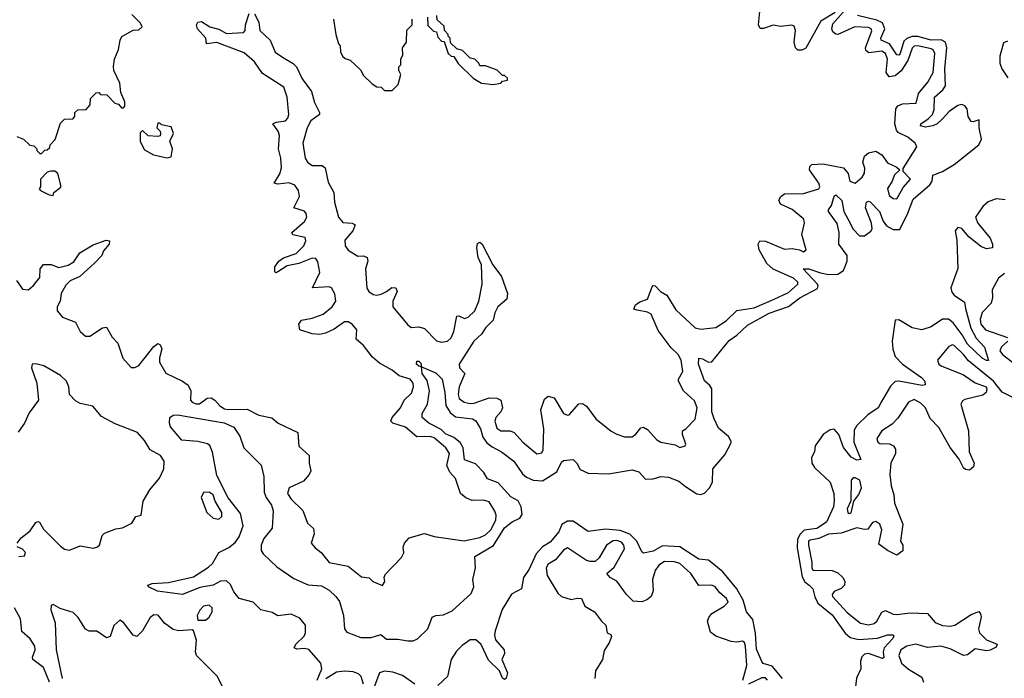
# Model space of a CAD drawing. Extents: x 2528690 to 2677062, y 911844 to 1023253.
# Tile 137 of 145: x 2662440 to 2667609, y 933486 to 936942. Entities that reach past the tile are written whole.
import ezdxf

# ---------------------------------------------------------------- set-up
doc = ezdxf.new("R2010")
doc.units = 0

msp = doc.modelspace()

# ---------------------------------------------------------------- linework, layer by layer
at = {"layer": '0CON10XD'}
for points in [[(2663673.5, 936973.5), (2663695, 936930), (2663701.4, 936885), (2663755, 936834), (2663781.1, 936771.1), (2663819.2, 936745), (2663875, 936712), (2663892.4, 936695), (2663922.5, 936632.5), (2663971.1, 936565), (2663987, 936507), (2664013.8, 936455), (2664014.5, 936445), (2663967.8, 936412.2), (2663949.9, 936375), (2663927, 936295), (2663937.9, 936215), (2663950, 936195), (2663975, 936176.7), (2664027.3, 936177.3), (2664043.9, 936165), (2664059.8, 936089.8), (2664089.3, 936035), (2664092.3, 935985), (2664113, 935905), (2664137.1, 935877.1), (2664185, 935874.2), (2664200.8, 935865), (2664189.1, 935835), (2664147, 935785), (2664148.3, 935755), (2664165, 935732), (2664215, 935700.4), (2664245, 935702.4), (2664263.4, 935693.4), (2664267.9, 935675), (2664255.8, 935635), (2664262.7, 935532.7), (2664272.5, 935515), (2664295, 935500), (2664315, 935496.7), (2664338.1, 935501.9), (2664366.2, 935515), (2664393.1, 935536.9), (2664415, 935535.6), (2664421.5, 935515), (2664399.4, 935465), (2664399.5, 935435), (2664475, 935341.9), (2664495, 935327.1), (2664535, 935330), (2664565, 935322.2), (2664627.5, 935257.5), (2664655, 935250), (2664685, 935254.8), (2664705, 935271.7), (2664719, 935305), (2664735, 935385.6), (2664745, 935387.7), (2664775, 935373.8), (2664795, 935381.1), (2664828.5, 935415), (2664850, 935465), (2664867.4, 935555), (2664864.7, 935655), (2664846.9, 935695), (2664839.6, 935745), (2664843.2, 935766.8), (2664855, 935774.2), (2664868.1, 935765), (2664923.5, 935655), (2664968.5, 935595), (2665000.7, 935505), (2664996.7, 935475), (2664949.7, 935435), (2664933.6, 935403.6), (2664924.7, 935365), (2664885.2, 935325), (2664866.1, 935293.9), (2664824.1, 935255), (2664746.8, 935135), (2664748.5, 935115), (2664777.1, 935085), (2664747.5, 935015), (2664741.5, 934975), (2664746.9, 934955), (2664772.5, 934935), (2664805, 934928.1), (2664825, 934929.5), (2664905, 934956.9), (2664945.3, 934955.3), (2664965, 934945.6), (2664974.5, 934904.5), (2664966.1, 934885), (2664940, 934855), (2664934.1, 934835.9), (2664945, 934798.6), (2664965, 934784.5), (2665015, 934783.8), (2665036.1, 934776.1), (2665081.5, 934725), (2665155, 934664.2), (2665180.8, 934669.2), (2665188.6, 934685), (2665191.4, 934795), (2665176, 934894), (2665195, 934950.8), (2665215, 934967.1), (2665245, 934958), (2665295, 934876), (2665315, 934866), (2665325, 934868), (2665374.5, 934925.5), (2665395, 934928.1), (2665415, 934914.2), (2665465, 934847.1), (2665545, 934783.1), (2665575, 934766.5), (2665615, 934753.3), (2665655, 934753.6), (2665675, 934766.9), (2665700.4, 934799.6), (2665715, 934803.1), (2665735, 934791.1), (2665785, 934737.1), (2665805, 934725.6), (2665880.5, 934710.5), (2665905, 934696.7), (2665932.5, 934705), (2665936.2, 934715), (2665920, 934765), (2665920, 934785), (2665936.7, 934795), (2665985, 934846.2), (2665996.2, 934905), (2665982.3, 934942.3), (2665924, 934995), (2665898.2, 935045), (2665898.1, 935055), (2665920.8, 935095), (2665912.2, 935155), (2665896.3, 935185), (2665859.9, 935219.9), (2665791.6, 935311.6), (2665755, 935397.1), (2665735, 935407.9), (2665682, 935418), (2665663, 935423), (2665673.3, 935445), (2665695, 935461.9), (2665735, 935475.8), (2665759.6, 935540.4), (2665765, 935546.7), (2665775, 935545.5), (2665804.2, 935515), (2665836.5, 935496.5), (2665885, 935420), (2665985, 935325.4), (2666015, 935317.7), (2666095, 935326.6), (2666148.3, 935361.7), (2666204.5, 935415.5), (2666295, 935430.7), (2666401.1, 935475), (2666475, 935511.3), (2666524.5, 935555), (2666524.5, 935565), (2666502.7, 935585), (2666395, 935632.9), (2666362.2, 935662.2), (2666321.6, 935735), (2666316.5, 935763.5), (2666325, 935780.8), (2666355, 935780), (2666455, 935737.3), (2666495, 935741.5), (2666533.7, 935733.7), (2666555, 935724.4), (2666568, 935735), (2666545.7, 935815), (2666560.6, 935875), (2666556.9, 935895), (2666495, 935946.8), (2666434.3, 935974.3), (2666425.6, 935995), (2666435.1, 936014.9), (2666455, 936028.1), (2666555, 936030.5), (2666635, 936054.3), (2666639.5, 936065), (2666635, 936084), (2666586.2, 936155), (2666588.2, 936171.8), (2666598.2, 936181.8), (2666656.6, 936186.6), (2666765, 936165.5), (2666788.6, 936135), (2666798, 936095), (2666825, 936084.4), (2666862, 936115), (2666875, 936137.5), (2666877.3, 936162.7), (2666865.5, 936195), (2666873.9, 936226.1), (2666895, 936243.1), (2666935, 936252), (2666965, 936232.5), (2666995, 936191.9), (2667040.7, 936170.7), (2667060, 936155), (2667031.7, 936128.3), (2667018.9, 936091.1), (2666995, 936056.7), (2667005, 936020), (2667025, 936004.2), (2667045, 936002.5), (2667067.6, 936042.4), (2667077.8, 936062.2), (2667116, 936105), (2667077.5, 936145), (2667078.3, 936161.7), (2667148.8, 936275), (2667140, 936295), (2667102, 936325), (2667050.8, 936350.8), (2667042.1, 936362.1), (2667034.7, 936395), (2667039.6, 936475), (2667050.3, 936489.7), (2667075, 936500.3), (2667145.8, 936504.2), (2667158.4, 936555), (2667207.7, 936615), (2667234.7, 936665), (2667243.2, 936765), (2667235, 936783.3), (2667225, 936788.8), (2667155, 936805.7), (2667135, 936802.9), (2667125, 936792.5), (2667102.5, 936727.5), (2667066.6, 936673.4), (2667035, 936647.2), (2667005, 936642.5), (2666988.4, 936665), (2666995.2, 936735), (2666984.7, 936765), (2666965, 936777.3), (2666898.3, 936768.3), (2666881.4, 936781.4), (2666880.2, 936795), (2666913.8, 936883.8), (2666908.9, 936895), (2666895, 936901.3), (2666824.2, 936904.2), (2666735, 936865.3), (2666725, 936866.1), (2666709.2, 936879.2), (2666703.2, 936895), (2666708.6, 936921.4), (2666800.9, 937025)], [(2662425, 936330), (2662460, 936315), (2662493, 936283), (2662515, 936280), (2662530, 936265), (2662530, 936255), (2662545, 936240), (2662555, 936240), (2662571.7, 936258.3), (2662585, 936260), (2662598.3, 936271.7), (2662600, 936285), (2662627, 936313), (2662655, 936400), (2662675, 936420), (2662718.3, 936421.7), (2662730, 936435), (2662730, 936455), (2662745, 936470), (2662788.3, 936471.7), (2662810, 936495), (2662811.7, 936528.3), (2662841.7, 936558.3), (2662855, 936560), (2662865, 936550), (2662898.3, 936548.3), (2662940, 936505), (2662958.3, 936498.3), (2662975, 936480), (2662985, 936480), (2662991.7, 936488.3), (2662991.7, 936511.7), (2662970.7, 936560.7), (2662965, 936610), (2662933.8, 936675), (2662932.9, 936697.1), (2662938.6, 936735), (2662959.2, 936785), (2662967.5, 936835), (2662976.7, 936853.3), (2663035, 936887.5), (2663065, 936888.8), (2663083.3, 936905), (2663075, 936923.3), (2663029.5, 936969.5)], [(2664000.8, 933475), (2664025.9, 933535), (2664021.4, 933565), (2663957.5, 933637.5), (2663935, 933642.7), (2663895, 933638.7), (2663881.5, 933645), (2663888.9, 933665), (2663932.6, 933707.4), (2663941.2, 933725), (2663940.2, 933765), (2663911.1, 933801.1), (2663865, 933822.1), (2663795, 933813), (2663765, 933830.8), (2663705.3, 933845.3), (2663665.2, 933885.2), (2663591.5, 933905), (2663565, 933938.8), (2663547.4, 933977.4), (2663525, 933996.5), (2663495, 933995.9), (2663455, 933974.1), (2663385, 933961.8), (2663295, 933925.6), (2663163.6, 933943.6), (2663116.7, 933965), (2663112.5, 933975), (2663135, 933983.8), (2663221.5, 933988.5), (2663351.6, 934018.4), (2663431.4, 934068.6), (2663451.5, 934088.5), (2663485, 934145.4), (2663538.7, 934171.3), (2663572, 934198), (2663592.1, 934227.9), (2663613.4, 934285), (2663599.8, 934349.8), (2663535, 934432.7), (2663475, 934549.4), (2663453, 934673), (2663438.3, 934708.3), (2663426.6, 934716.6), (2663375, 934727.8), (2663291.9, 934735), (2663231.4, 934805), (2663226.2, 934825), (2663228.8, 934855), (2663245, 934866), (2663268.8, 934868.8), (2663513.5, 934826.5), (2663565, 934803.8), (2663595.6, 934755.6), (2663616, 934695), (2663706.9, 934605), (2663721.8, 934545), (2663723.4, 934463.4), (2663734.7, 934434.7), (2663761.8, 934395), (2663770.4, 934365), (2663765, 934274.3), (2663721.2, 934218.8), (2663706.9, 934185), (2663706.9, 934156.9), (2663718.1, 934138.1), (2663790.6, 934070.6), (2663878.8, 934008.8), (2663955, 933976.7), (2664025, 933971.2), (2664065, 933948.5), (2664099.7, 933915), (2664118, 933888), (2664139.5, 933815), (2664145.1, 933745.1), (2664157.3, 933727.3), (2664230.3, 933700.3), (2664285, 933700.2), (2664335, 933715.4), (2664365, 933691.1), (2664425, 933691.5), (2664477.4, 933682.6), (2664505, 933681.9), (2664528.1, 933691.9), (2664583.1, 933745), (2664605, 933806.4), (2664625, 933814.7), (2664665, 933819), (2664710.8, 933839.2), (2664809.4, 933930.6), (2664823.8, 933965), (2664817.9, 934005), (2664832.7, 934065), (2664828.5, 934125), (2664926.8, 934183.2), (2664985.6, 934275), (2665025, 934307.5), (2665065, 934325.6), (2665077.6, 934345), (2665073, 934385), (2665056.2, 934416.2), (2665017.9, 934437.9), (2664951.3, 934511.3), (2664895, 934532.7), (2664876.5, 934566.5), (2664832, 934612), (2664775, 934631.8), (2664768.1, 934695), (2664753.1, 934723.1), (2664719.3, 934749.3), (2664675, 934769.3), (2664652.3, 934792.3), (2664587.1, 934825), (2664553.2, 934855), (2664552.5, 934875), (2664581.3, 934925), (2664590.9, 934995), (2664579.1, 935049.1), (2664552.2, 935085), (2664550, 935120), (2664535, 935123.3), (2664523.3, 935135), (2664525, 935150), (2664535, 935150), (2664545, 935140), (2664550, 935120), (2664625, 935088.8), (2664657.5, 935055), (2664671.8, 934985), (2664676.7, 934916.7), (2664700.6, 934880.6), (2664728.6, 934858.6), (2664817, 934847), (2664835, 934837.7), (2664858.3, 934795), (2664871.4, 934751.4), (2664891.6, 934721.6), (2664919.8, 934699.8), (2664969.3, 934675), (2665034.7, 934625), (2665078.7, 934558.7), (2665100.8, 934540.8), (2665135, 934525.9), (2665185, 934521.7), (2665260.3, 934569.7), (2665285, 934620), (2665295, 934629.1), (2665345, 934633.8), (2665365.2, 934615.2), (2665381.9, 934581.9), (2665425, 934562.8), (2665531.3, 934558.7), (2665655, 934580.5), (2665689.9, 934569.9), (2665725, 934531.2), (2665765, 934532), (2665804.9, 934545.1), (2665845, 934541.1), (2665900.9, 934520.9), (2665935, 934491.6), (2665995, 934454.1), (2666015, 934450.7), (2666035, 934457.3), (2666060.9, 934485), (2666077.5, 934515), (2666079, 934585), (2666140.9, 934659.1), (2666177, 934725), (2666161, 934755), (2666108.6, 934798.6), (2666085, 934846.9), (2666073.9, 934885), (2666072.8, 935005), (2666062.6, 935022.6), (2666035, 935046.9), (2666003.2, 935135), (2666005, 935165.8), (2666025, 935163.1), (2666055, 935144.4), (2666072.9, 935147.1), (2666165, 935259.4), (2666205, 935286.2), (2666261.3, 935338.7), (2666375, 935402.2), (2666475, 935437), (2666535, 935482.2), (2666627.8, 935532.2), (2666632.3, 935545), (2666627.6, 935555), (2666553.3, 935635), (2666583.3, 935635), (2666643.3, 935613.3), (2666685, 935605.5), (2666735, 935607.1), (2666764.8, 935625.2), (2666784.4, 935675), (2666783, 935705), (2666740, 935765), (2666741.7, 935825), (2666731.9, 935871.9), (2666685.6, 935935), (2666686, 935945), (2666702.1, 935967.9), (2666715, 936015.7), (2666725, 936022.5), (2666755, 935994.2), (2666766.3, 935935), (2666797.1, 935877.1), (2666812.6, 935845), (2666848.2, 935808.2), (2666875, 935807.6), (2666908.3, 935831.7), (2666914.6, 935845), (2666911.5, 935875), (2666880.8, 935955), (2666884.8, 935985), (2666895, 935990.3), (2666905, 935987.1), (2666952.6, 935935), (2666971.9, 935885), (2666990.4, 935860.4), (2667025, 935841.1), (2667059.5, 935840.5), (2667102.7, 935927.3), (2667130.4, 935999.6), (2667217, 936075), (2667229.4, 936095), (2667233.7, 936126.3), (2667285, 936146.2), (2667345, 936181.7), (2667474.2, 936285), (2667488.9, 936315), (2667477, 936375), (2667476.7, 936416.7), (2667445, 936406.1), (2667435, 936408.5), (2667419.4, 936435), (2667413.7, 936475), (2667400.8, 936490.8), (2667385, 936497.9), (2667365, 936491.5), (2667319.9, 936460.1), (2667285, 936421.2), (2667255.6, 936395), (2667233.6, 936385), (2667195, 936378.8), (2667169.2, 936385), (2667170, 936395), (2667208.7, 936421.3), (2667231.2, 936445), (2667239.8, 936470.2), (2667243, 936535), (2667286.4, 936573.6), (2667300.1, 936595), (2667295.6, 936685), (2667307.7, 936795), (2667299.7, 936825), (2667276.5, 936836.5), (2667225, 936834.9), (2667155, 936854.5), (2667125, 936853.4), (2667096.6, 936843.4), (2667080.3, 936829.7), (2667061.6, 936765), (2667055, 936756.2), (2667045, 936758.6), (2667006, 936816), (2666962.8, 936835), (2666961.2, 936845), (2666981.9, 936895), (2666969.5, 936925), (2666939.9, 936939.9), (2666838.1, 936965)], [(2664095, 935502.9), (2664076.5, 935535), (2664065, 935539.8), (2663976.7, 935535), (2664016.1, 935615), (2664005, 935671.4), (2663995, 935688.7), (2663975, 935690.6), (2663905, 935662.1), (2663845, 935650.8), (2663795, 935618.2), (2663785, 935613.5), (2663778.6, 935618.6), (2663779.8, 935645), (2663800.3, 935675), (2663825, 935692.5), (2663890.8, 935715), (2663931.3, 935755), (2663941.9, 935781.9), (2663938.3, 935798.3), (2663873.1, 935813.1), (2663868.9, 935825), (2663935, 935883.2), (2663946.5, 935905), (2663944.2, 935925), (2663935, 935937.1), (2663879.2, 935955), (2663909.7, 936015), (2663904.3, 936045), (2663885, 936073.8), (2663855, 936086.7), (2663795, 936079), (2663776.2, 936085), (2663806.1, 936133.9), (2663815.2, 936164.8), (2663811.4, 936215), (2663798.8, 936265), (2663804.2, 936335), (2663797.6, 936357.6), (2663768.8, 936395), (2663785.6, 936404.4), (2663835, 936411.2), (2663847.8, 936425), (2663853.6, 936445), (2663844.8, 936535), (2663827.5, 936587.5), (2663715, 936659.3), (2663672, 936722), (2663618.8, 936768.8), (2663475, 936821.8), (2663420, 936815), (2663416.7, 936845), (2663374, 936895), (2663368, 936915), (2663375, 936928.8), (2663395, 936932), (2663437.5, 936905), (2663485, 936892.5), (2663525, 936870.5), (2663615, 936875.8), (2663624.2, 936885), (2663625.4, 936915), (2663645.4, 936975)], [(2664088, 936945), (2664098.8, 936865), (2664113.3, 936815), (2664122.5, 936805), (2664123.6, 936773.6), (2664135, 936750), (2664148.3, 936738.3), (2664175, 936730), (2664229.3, 936679.3), (2664245, 936650), (2664290, 936605), (2664315, 936590), (2664338.3, 936588.3), (2664355, 936570), (2664395, 936570), (2664427, 936603), (2664440, 936655), (2664430, 936675), (2664430, 936695), (2664440, 936705), (2664440, 936735), (2664451.7, 936758.3), (2664450, 936795), (2664470, 936825), (2664473, 936887), (2664500, 936915), (2664500, 936945)], [(2664580, 936955), (2664581.7, 936911.7), (2664611.7, 936881.7), (2664628.3, 936878.3), (2664635, 936850), (2664655, 936830), (2664668.3, 936828.3), (2664690, 936765), (2664705, 936750), (2664718.3, 936748.3), (2664741.7, 936711.7), (2664820, 936635), (2664865, 936610), (2664925, 936602.5), (2664965, 936610), (2664975, 936620), (2665000, 936625), (2665000, 936635), (2664985, 936650), (2664975, 936650), (2664947, 936677), (2664885, 936700), (2664855, 936700), (2664850, 936715), (2664830, 936735), (2664805, 936740), (2664765, 936780), (2664735, 936790), (2664701.7, 936821.7), (2664700, 936845), (2664690, 936855), (2664690, 936865), (2664670, 936885), (2664668.3, 936908.3), (2664631.7, 936941.7), (2664630, 936965)], [(2666720.1, 936979.9), (2666645, 936933.8), (2666566.7, 936793.3), (2666545, 936781.5), (2666525, 936782.5), (2666513.3, 936795), (2666505.5, 936824.5), (2666512.7, 936885), (2666505, 936907.7), (2666494.1, 936914.1), (2666435, 936907.1), (2666395, 936914.3), (2666345, 936896.6), (2666326.6, 936896.6), (2666317.6, 936915), (2666325.2, 936985.2)], [(2667625, 936830), (2667605, 936820.6), (2667585, 936750), (2667585.6, 936715), (2667595.5, 936685), (2667627.2, 936637.2)], [(2663215, 936217.5), (2663235, 936222.5), (2663242.5, 936265), (2663227.5, 936305), (2663247.5, 936345), (2663235, 936380), (2663185, 936390), (2663175, 936400), (2663165, 936400), (2663160, 936375), (2663177, 936357), (2663180, 936345), (2663176.7, 936333.3), (2663165, 936330), (2663115, 936332.5), (2663085, 936360), (2663071.7, 936348.3), (2663073, 936303), (2663095, 936260), (2663143, 936233), (2663215, 936217.5)], [(2662615, 936020), (2662620, 936035), (2662656.1, 936063.9), (2662656.4, 936073.6), (2662640, 936135), (2662625, 936146.7), (2662603.3, 936146.7), (2662585, 936142.5), (2662550, 936105), (2662550, 936065), (2662542.5, 936055), (2662550, 936045), (2662595, 936022.5), (2662615, 936020)], [(2667613.5, 935996.5), (2667565, 936002.2), (2667524.4, 935985.6), (2667495, 935961.2), (2667458, 935905), (2667469.4, 935875), (2667535, 935795.5), (2667546.9, 935765), (2667545.9, 935744.1), (2667515, 935740.3), (2667485, 935752.2), (2667422.5, 935802.5), (2667385, 935846.7), (2667365, 935850.8), (2667351.1, 935835), (2667359.3, 935785), (2667364.4, 935635.6), (2667327.3, 935535), (2667332.7, 935512.7), (2667345, 935495.7), (2667399.2, 935459.2), (2667404.1, 935425.9), (2667432.5, 935322.5), (2667460.8, 935270.8), (2667505, 935224.2), (2667525.6, 935154.4), (2667515, 935153.5), (2667492.7, 935165), (2667415, 935239.1), (2667387.9, 935287.9), (2667340.6, 935350.6), (2667315, 935370.7), (2667285, 935370.5), (2667225, 935331), (2667175, 935314.1), (2667125, 935325.2), (2667055, 935366.7), (2667035, 935365.6), (2667019.4, 935255), (2667023.4, 935213.4), (2667035.2, 935175.2), (2667073.5, 935133.5), (2667174.5, 935065), (2667190.6, 935045), (2667193.9, 935026.1), (2667178, 935022), (2667055, 935044.8), (2667035, 935043.3), (2667010.8, 935019.2), (2666962.5, 934935), (2666945.8, 934905), (2666892.4, 934867.6), (2666835, 934812.2), (2666821.2, 934788.8), (2666818, 934725), (2666855.8, 934634.2), (2666835, 934630.5), (2666805, 934645.6), (2666765, 934696.8), (2666740.2, 934765), (2666715, 934792.6), (2666695, 934790.2), (2666657.8, 934765), (2666616, 934705), (2666611.6, 934675), (2666595.8, 934645), (2666598, 934615), (2666612.5, 934592.5), (2666694.3, 934515), (2666713.4, 934455), (2666716.2, 934416.2), (2666712.2, 934385), (2666675.7, 934305), (2666625, 934272.2), (2666557.3, 934262.7), (2666537.1, 934242.9), (2666522.8, 934215), (2666520.6, 934170.6), (2666547.3, 934017.3), (2666562.1, 933992.1), (2666583.4, 933975), (2666604.2, 933955), (2666613.6, 933913.6), (2666630.4, 933880.4), (2666705, 933818.3), (2666773.3, 933723.3), (2666799.8, 933699.8), (2666845, 933689.5), (2666943.2, 933696.8), (2666995, 933714), (2667023, 933713), (2667028, 933708), (2667024, 933695), (2666977.6, 933645), (2666972.2, 933625), (2666975.3, 933594.7), (2666970, 933590), (2666895, 933615.3), (2666875, 933611.6), (2666861.1, 933598.9), (2666853.3, 933575), (2666854.7, 933535), (2666833, 933487), (2666818.8, 933365)], [(2662422.7, 935572.7), (2662455, 935528.8), (2662485, 935524.3), (2662511.2, 935545), (2662545, 935590), (2662548.1, 935635), (2662565, 935657.5), (2662605, 935656.9), (2662645, 935641.2), (2662694.6, 935654.6), (2662725, 935671.8), (2662755, 935718.1), (2662825, 935760), (2662894.8, 935785.2), (2662911.7, 935781.7), (2662909.7, 935765), (2662880.6, 935729.4), (2662871.1, 935705), (2662833.5, 935665), (2662755, 935595.3), (2662705, 935571), (2662681.5, 935548.5), (2662657.5, 935505), (2662652.7, 935465), (2662637.3, 935435), (2662636.1, 935415), (2662665, 935381.8), (2662733.9, 935353.9), (2662757.5, 935305), (2662785, 935280.6), (2662808.9, 935281.1), (2662875, 935325.7), (2662895, 935328), (2662926.2, 935276.2), (2662955.5, 935245), (2662981.5, 935165), (2663025, 935116.5), (2663045, 935116.7), (2663065, 935128.1), (2663145, 935227.8), (2663165, 935242.5), (2663177.5, 935235), (2663186.2, 935215), (2663173.2, 935166.8), (2663174.7, 935145), (2663206.6, 935086.6), (2663295, 935044.8), (2663324.6, 935024.6), (2663337.9, 934995), (2663336.5, 934945), (2663345.5, 934934.5), (2663365, 934925.8), (2663383.4, 934926.6), (2663425, 934955.5), (2663445, 934958.5), (2663465, 934946.2), (2663490.3, 934915), (2663515, 934900), (2663535, 934895.6), (2663635, 934898.5), (2663695, 934866.9), (2663763.4, 934853.4), (2663797.5, 934825), (2663900, 934775), (2663904.7, 934704.7), (2663960.4, 934655), (2663959.2, 934615), (2663968.2, 934575), (2663960, 934555), (2663930, 934520), (2663855.5, 934485), (2663846.5, 934455), (2663865, 934425.8), (2663925.6, 934365.6), (2663950.3, 934300.3), (2663981.9, 934271.9), (2663985.4, 934244.6), (2663970.8, 934195), (2663991.1, 934171.1), (2664022.2, 934145), (2664065, 934093.5), (2664165, 934073.5), (2664235, 934018), (2664275, 934012.5), (2664293.9, 933993.9), (2664345, 933972.5), (2664356.4, 933993.6), (2664353.8, 934015), (2664359.3, 934030.7), (2664445, 934120), (2664456.4, 934143.6), (2664453.9, 934173.9), (2664460.6, 934195), (2664485, 934222.9), (2664565, 934246.1), (2664615, 934230.3), (2664772.5, 934207.5), (2664855, 934223.9), (2664885, 934238.2), (2664912.4, 934265), (2664938.9, 934315), (2664942, 934342), (2664935, 934362.5), (2664905, 934412), (2664875, 934421.4), (2664815, 934418.9), (2664782.2, 934432.2), (2664754, 934455), (2664727.5, 934535), (2664697.3, 934567.3), (2664682.2, 934602.2), (2664697.1, 934665), (2664676.2, 934695), (2664615, 934747.8), (2664594.7, 934755.3), (2664525, 934753.3), (2664465, 934802.9), (2664398.8, 934825), (2664387.5, 934835), (2664395.6, 934855), (2664439.6, 934905), (2664458.9, 934945), (2664497, 934983), (2664507.5, 935015), (2664506.2, 935035), (2664490.6, 935055), (2664432.4, 935072.4), (2664395, 935103.5), (2664329.3, 935139.3), (2664291.5, 935171.5), (2664245, 935231.8), (2664207.1, 935265), (2664210, 935315), (2664184.5, 935345), (2664165, 935356.5), (2664145, 935356.5), (2664091.6, 935318.4), (2664045, 935296.5), (2664015, 935290.3), (2663975, 935293.7), (2663910.4, 935315), (2663904.5, 935345), (2663918.6, 935365), (2663976, 935376), (2664033.5, 935396.5), (2664079.5, 935435), (2664100, 935465), (2664095, 935502.9)], [(2667610.1, 935609.9), (2667578.9, 935585), (2667544.4, 935525), (2667547.3, 935485), (2667538.9, 935455), (2667492.7, 935405), (2667482, 935368), (2667485.4, 935345), (2667510, 935315), (2667625.8, 935275)], [(2667627.5, 935255), (2667594.7, 935225), (2667585.3, 935205), (2667599.7, 935185), (2667692.6, 935112.6)], [(2667735, 934917.8), (2667598.2, 934988.2), (2667551.2, 935045), (2667421.4, 935151.4), (2667395, 935185.8), (2667345, 935232.2), (2667334.5, 935235.5), (2667315, 935225.7), (2667258, 935155), (2667264.3, 935135), (2667278, 935125), (2667395, 935077.8), (2667455, 935035.8), (2667512.5, 935015), (2667516.7, 935005), (2667513.6, 934986.4), (2667495, 934971.2), (2667401.2, 934948.8), (2667388.3, 934941.7), (2667380, 934925), (2667420, 934785), (2667424.5, 934675), (2667450, 934615), (2667446.2, 934595), (2667425, 934577.5), (2667405, 934580.8), (2667395, 934590.8), (2667370.9, 934635), (2667325, 934696.5), (2667265, 934801.9), (2667219.2, 934849.2), (2667195, 934905.8), (2667170.2, 934930.2), (2667135, 934948.1), (2667105, 934935.6), (2667049.5, 934850.5), (2667019.7, 934820.3), (2666966, 934785), (2666939.2, 934745), (2666944.3, 934725), (2666955, 934718.1), (2667005.5, 934715.5), (2667026.5, 934706.5), (2667037.6, 934687.6), (2667037.5, 934665), (2667013.3, 934615), (2667007.3, 934555), (2667015.4, 934495), (2667028.9, 934448.9), (2667031.5, 934405), (2667076.1, 934295), (2667064.2, 934205), (2667076.1, 934183.9), (2667076.2, 934155), (2667045, 934132.5), (2666995, 934156), (2666950, 934190), (2666965.7, 934265), (2666955, 934293.8), (2666935, 934309.2), (2666917.3, 934302.7), (2666891.7, 934268.3), (2666875, 934266), (2666835, 934276.2), (2666751.9, 934248.1), (2666685, 934242.5), (2666635, 934219), (2666588.9, 934211.1), (2666581.5, 934205), (2666580.3, 934185), (2666597.7, 934095), (2666597.8, 934065), (2666603.9, 934053.9), (2666705, 934051.8), (2666735, 934039.1), (2666760.5, 934015), (2666771.9, 933995), (2666770, 933975), (2666752.4, 933957.6), (2666715, 933941.4), (2666704.6, 933925.4), (2666706.7, 933915), (2666785, 933828.9), (2666854, 933775), (2666895, 933765.5), (2666925, 933773.8), (2666938.9, 933785), (2666965, 933832.5), (2666985, 933842.2), (2667025, 933822.7), (2667045, 933819.7), (2667115, 933828.6), (2667205, 933826.5), (2667245, 933777.8), (2667285, 933762.2), (2667325, 933759), (2667348.5, 933765), (2667435, 933820.5), (2667475, 933835.8), (2667484.4, 933824.4), (2667486.8, 933806.8), (2667472.9, 933745), (2667478.8, 933725), (2667515, 933687.3), (2667571.9, 933665), (2667565, 933648.6), (2667535, 933633.3), (2667515, 933629.4), (2667485, 933634.7), (2667455, 933640), (2667415, 933608.8), (2667395, 933606), (2667325, 933640), (2667275, 933654.2), (2667205, 933648.1), (2667145, 933664.8), (2667097.1, 933655), (2667064.7, 933635), (2667054.7, 933605), (2667069.3, 933565), (2667105, 933533.8), (2667175, 933490.8), (2667184, 933465)], [(2662426.7, 934195), (2662447.3, 934222.7), (2662495, 934259.2), (2662525, 934302.9), (2662535, 934308.1), (2662544.3, 934304.3), (2662565, 934268.8), (2662655, 934179.2), (2662675, 934164.2), (2662701.7, 934158.3), (2662758.3, 934181.7), (2662825, 934168), (2662845, 934173.8), (2662858.8, 934185), (2662873.8, 934235), (2662885, 934246.7), (2662945, 934270), (2662980, 934275), (2663029.3, 934300.7), (2663050, 934335), (2663078.3, 934341.7), (2663088.8, 934415), (2663124, 934475), (2663173.4, 934536.6), (2663197.5, 934585), (2663198.6, 934625), (2663180, 934655), (2663124.7, 934684.7), (2663095, 934734.4), (2663058.8, 934775), (2662942, 934822), (2662869.5, 934859.5), (2662824.4, 934914.4), (2662757.5, 934927.5), (2662732.3, 934942.3), (2662702, 934975), (2662697.9, 935015), (2662685.2, 935045), (2662655, 935075.6), (2662567.3, 935125), (2662524.4, 935135.6), (2662506.1, 935133.9), (2662502, 935115), (2662530, 935035), (2662538.1, 934945), (2662490.3, 934879.7), (2662465.4, 934825), (2662432.6, 934777.4)], [(2666795, 934350), (2666805, 934353.3), (2666818.8, 934415), (2666845, 934450), (2666858.2, 934485), (2666849.4, 934525), (2666825, 934537.8), (2666815, 934537.5), (2666804.4, 934525), (2666802.3, 934417.7), (2666784.2, 934375), (2666787.5, 934355), (2666795, 934350)], [(2663485, 934321.4), (2663500.6, 934335), (2663501.1, 934355), (2663466.1, 934416.1), (2663455, 934448.1), (2663435, 934461.9), (2663405, 934460), (2663392, 934435), (2663422.9, 934355), (2663455, 934326.9), (2663485, 934321.4)], [(2666444.9, 933485), (2666389.4, 933549.4), (2666343.5, 933563.5), (2666335, 933573.5), (2666307.9, 933637.9), (2666302.8, 933722.8), (2666288.2, 933795), (2666254.8, 933834.8), (2666238.6, 933895), (2666205.1, 933955.1), (2666131, 934045), (2666055.8, 934105.8), (2666005, 934110.3), (2665905, 934176.2), (2665815, 934181), (2665765, 934153), (2665715, 934142), (2665705, 934148.9), (2665680, 934205), (2665642, 934242), (2665591.8, 934261.8), (2665515, 934267.7), (2665425, 934256.7), (2665345, 934309.7), (2665315, 934311), (2665286.7, 934293.3), (2665269.7, 934255), (2665225, 934199.7), (2665184.6, 934175.4), (2665151.9, 934138.1), (2665115, 934058.2), (2665084, 934015), (2665073.8, 933955), (2665022.2, 933927.8), (2664972.9, 933847.1), (2664935.2, 933735), (2664932.2, 933712.2), (2664937.8, 933687.8), (2664983.3, 933635), (2664984.4, 933615), (2664970.9, 933585), (2665001.4, 933515), (2664993.9, 933486.1), (2664985, 933480), (2664975, 933486.7), (2664958.9, 933525), (2664900.7, 933580.7), (2664862.8, 933662.8), (2664835, 933688.3), (2664805, 933687.7), (2664762.3, 933657.7), (2664732.5, 933627.5), (2664705.1, 933585), (2664685.3, 933495), (2664635, 933448.6)], [(2666235.5, 933475.5), (2666257.6, 933552.4), (2666250.8, 933655), (2666244, 933674), (2666235, 933680.6), (2666205, 933675.5), (2666175, 933679.5), (2666095, 933706.4), (2666067.1, 933727.1), (2666050.6, 933785), (2666057.1, 933805), (2666073.9, 933826.1), (2666138, 933865), (2666158.6, 933885), (2666150.8, 933905), (2666114.5, 933934.5), (2666091.2, 933965), (2666074.1, 933974.1), (2666005, 933972.5), (2665963.5, 934035), (2665905, 934087.9), (2665877.3, 934097.3), (2665825, 934097.8), (2665795, 934079.4), (2665775, 934050.8), (2665762.2, 934005), (2665765.4, 933945), (2665755.5, 933915), (2665732.8, 933897.2), (2665705, 933887.1), (2665661.2, 933891.2), (2665624.7, 933924.7), (2665575, 933996.2), (2665540, 934015), (2665522.5, 934035), (2665560.5, 934069.5), (2665615.6, 934165), (2665611.1, 934185), (2665599.6, 934199.6), (2665575, 934208.3), (2665555, 934206.9), (2665520, 934185), (2665481.4, 934118.6), (2665460.9, 934099.1), (2665435, 934098.1), (2665414.6, 934104.6), (2665315, 934169.6), (2665295, 934158.2), (2665251.9, 934108.1), (2665215, 934085.4), (2665204, 934065), (2665208.9, 934025), (2665265, 933931.9), (2665285, 933914.3), (2665335, 933898.8), (2665367, 933907), (2665390, 933905), (2665406.7, 933865), (2665456.7, 933835), (2665493.3, 933785), (2665516.2, 933765), (2665523.3, 933725), (2665542.5, 933715), (2665546.2, 933705), (2665535, 933672.5), (2665508.3, 933631.7), (2665498.8, 933585), (2665462.5, 933525), (2665458.8, 933485)], [(2662435, 934124.5), (2662465, 934128.6), (2662471.4, 934145), (2662455, 934162.5), (2662427.5, 934175)], [(2662596.8, 933465), (2662565, 933541.8), (2662508.5, 933585), (2662507, 933597), (2662521.7, 933635), (2662518.8, 933655), (2662495, 933693), (2662451.8, 933731.8), (2662445, 933798.1), (2662413.2, 933855)], [(2663503.8, 933445), (2663478.8, 933495), (2663368.8, 933605), (2663363.3, 933625), (2663368.8, 933685), (2663352.5, 933735), (2663345, 933740), (2663275, 933734.4), (2663245, 933741.5), (2663200.6, 933775), (2663166.2, 933816.2), (2663145, 933818.5), (2663125, 933805.5), (2663085, 933734.2), (2663055, 933705.8), (2663035, 933712.5), (2662985, 933778), (2662965, 933790), (2662935, 933762.5), (2662914.5, 933705.5), (2662895, 933697.8), (2662845, 933733.1), (2662805, 933733.1), (2662785, 933744.3), (2662747.7, 933805), (2662720.1, 933830.1), (2662652, 933852), (2662615, 933873.3), (2662605, 933867.5), (2662604.2, 933845.8), (2662626.6, 933776.6), (2662631.6, 933635), (2662663.8, 933485)], [(2663375, 933790), (2663415, 933791.2), (2663435, 933806.7), (2663450, 933835), (2663450, 933855), (2663435, 933869.4), (2663404.2, 933865), (2663385, 933843.8), (2663371.2, 933815), (2663375, 933790)], [(2664244, 933455), (2664232.5, 933495), (2664219, 933509), (2664189.9, 933519.9), (2664145, 933523.5), (2664102.5, 933517.5), (2664046.7, 933483.3)], [(2664515, 933454.1), (2664449.6, 933499.6), (2664398.3, 933518.3), (2664355, 933523.8), (2664329.1, 933515), (2664299, 933435)], [(2666365, 933476.2), (2666355, 933488.2), (2666335, 933488.9), (2666265, 933455.4)]]:
    msp.add_lwpolyline(points, dxfattribs=at)

doc.saveas('drawing.dxf')
